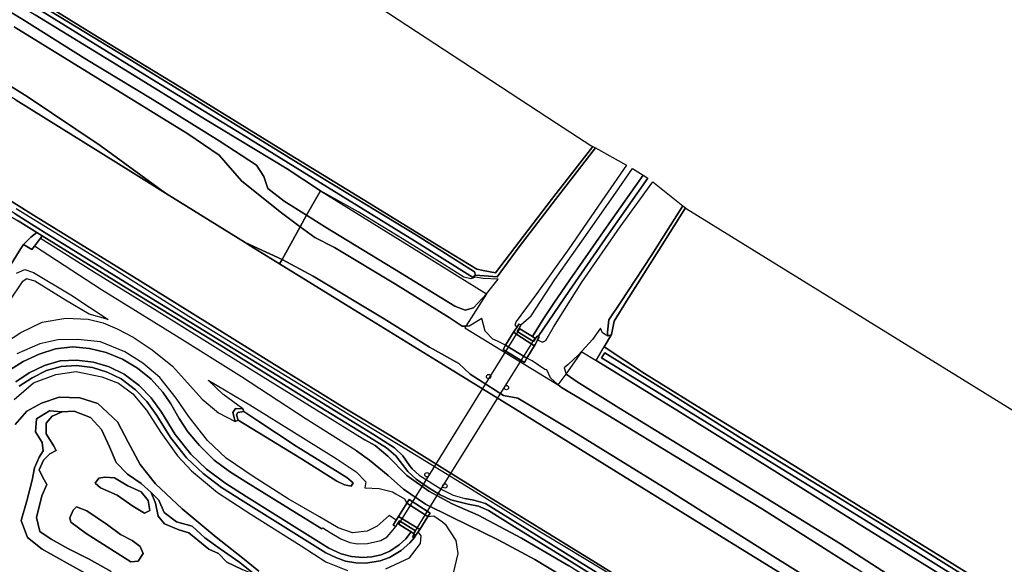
# Model space of a CAD drawing. Extents: x -26035517 to 31750492, y -9237385 to 8160032.
# Tile 95 of 256: x -12947070 to -12663454, y -1883110 to -1726143. Entities that reach past the tile are written whole.
import ezdxf

# ---------------------------------------------------------------- set-up
doc = ezdxf.new("R2010")
doc.units = 0
doc.layers.get('0').update_dxf_attribs({"linetype": 'CONTINUOUS'})
doc.layers.add('T-25', color=7, linetype='CONTINUOUS')

# ---------------------------------------------------------------- blocks, each defined once
blk = doc.blocks.new('PIJLER')
blk.add_circle((0, 0), 0.625)

msp = doc.modelspace()

# ---------------------------------------------------------------- linework, layer by layer
at = {"layer": 'T-25', "color": 9}
for points in [[(-13063938, -1578052, 6577), (-12792400, -1755920, 6617), (-12782541, -1762361, 6797), (-12781954, -1762686, 7017), (-12793926, -1777923, 6870), (-12804455, -1791775, 6927), (-12810028, -1799066, 6993), (-12813543, -1798472, 6907), (-12815345, -1798078, 6907), (-12826428, -1791332, 6510), (-12848113, -1777993, 6527), (-12873825, -1762241, 6520), (-12900503, -1745828, 6547), (-12926351, -1730013, 6557), (-12950460, -1715064, 6607)], [(-12827000, -1824335, 8110), (-12853184, -1808227, 8110), (-12872203, -1796524, 8089), (-12880957, -1791138, 8080), (-12882166, -1790385, 8080), (-12905105, -1776107, 8080), (-12915026, -1769931, 8080), (-12948065, -1749327, 8080), (-12982853, -1727663, 8080), (-13020206, -1704477, 8080), (-13058506, -1680710, 8080), (-13096311, -1657380, 8080), (-13123195, -1640681, 8050)], [(-13138087, -1661695, 7967), (-13117020, -1674811, 8217), (-13086696, -1693423, 8173), (-13054454, -1713413, 8163), (-13027918, -1729899, 8130), (-13000148, -1747102, 8127), (-12971219, -1764908, 8127), (-12942297, -1782917, 8127), (-12912283, -1801551, 8127), (-12881562, -1820625, 8127), (-12853439, -1838134, 8127), (-12840202, -1846083, 8127)], [(-13137873, -1666228, 8510), (-13112488, -1681761, 8590), (-13081230, -1701150, 8643), (-13051881, -1719519, 8630), (-13020418, -1738837, 8630), (-12993239, -1755764, 8630), (-12963104, -1774436, 8630), (-12949110, -1783202, 8630), (-12947536, -1784142, 8630), (-12942117, -1787464, 8630), (-12940595, -1788436, 8630), (-12915957, -1803669, 8627), (-12888318, -1820536, 8630), (-12863930, -1835661, 8630), (-12846190, -1846572, 8630)], [(-12845407, -1845534, 8630), (-12862677, -1834922, 8643), (-12889027, -1818789, 8647), (-12915428, -1802516, 8647), (-12939997, -1787364, 8647), (-12948371, -1782139, 8647), (-12979690, -1762623, 8647), (-13004901, -1747111, 8647), (-13032691, -1729877, 8647), (-13057824, -1714315, 8647), (-13080558, -1700171, 8697), (-13107854, -1683247, 8697), (-13137204, -1665040, 8510)], [(-12973369, -1702072, 5773), (-12945526, -1719199, 5773), (-12916067, -1737128, 5773), (-12890350, -1752979, 5773), (-12859347, -1772121, 5773), (-12832804, -1788246, 5773), (-12816106, -1798856, 5773), (-12815803, -1799798, 5773), (-12815803, -1799798, 5773), (-12816656, -1800381, 5773), (-12833381, -1789863, 5773), (-12858414, -1774388, 5773), (-12883128, -1759169, 5773), (-12906488, -1744871, 5773), (-12929882, -1730384, 5773), (-12952526, -1716324, 5773)], [(-12950460, -1715064, 6607), (-12926351, -1730013, 6557), (-12900503, -1745828, 6547), (-12873825, -1762241, 6520), (-12848113, -1777993, 6527), (-12826428, -1791332, 6510), (-12815345, -1798078, 6907), (-12813543, -1798472, 6907), (-12810028, -1799066, 6993), (-12804455, -1791775, 6927), (-12793926, -1777923, 6870), (-12781954, -1762686, 7017), (-12781178, -1763115, 6533), (-12792719, -1777943, 6523), (-12803181, -1791580, 6497), (-12809525, -1800216, 6423), (-12815803, -1799798, 5773), (-12816106, -1798856, 5773), (-12832804, -1788246, 5773), (-12859347, -1772121, 5773), (-12890350, -1752979, 5773), (-12916067, -1737128, 5773), (-12945526, -1719199, 5773), (-12973369, -1702072, 5773)], [(-12969538, -1707892, 7147), (-12942623, -1724756, 7197), (-12917825, -1739943, 7227), (-12893539, -1754952, 7247), (-12869993, -1769133, 7233), (-12860380, -1775448, 7223), (-12864454, -1782497, 7098), (-12870924, -1778433, 7017), (-12875578, -1774762, 6970), (-12876737, -1771352, 6973), (-12878865, -1768052, 6973), (-12889644, -1761103, 7033), (-12908953, -1749068, 7070), (-12928298, -1737345, 7110), (-12946203, -1726098, 7117), (-12966019, -1713956, 7150)], [(-12966019, -1713956, 7150), (-12946203, -1726098, 7117), (-12928298, -1737345, 7110), (-12908953, -1749068, 7070), (-12889644, -1761103, 7033), (-12878865, -1768052, 6973), (-12876737, -1771352, 6973), (-12875578, -1774762, 6970), (-12870924, -1778433, 7017), (-12864454, -1782497, 7098), (-12864454, -1782497, 7098), (-12866266, -1785798, 8497), (-12872017, -1781529, 8517), (-12883193, -1772599, 8570), (-12889568, -1765150, 8717), (-12898644, -1759038, 8717), (-12923851, -1743510, 8700), (-12948680, -1728190, 8687)], [(-12952526, -1716324, 5773), (-12929882, -1730384, 5773), (-12906488, -1744871, 5773), (-12883128, -1759169, 5773), (-12858414, -1774388, 5773), (-12833381, -1789863, 5773), (-12816656, -1800381, 5773), (-12815803, -1799798, 5773), (-12809525, -1800216, 6423), (-12803181, -1791580, 6497), (-12792719, -1777943, 6523), (-12781178, -1763115, 6533), (-12772256, -1768051, 11820), (-12778490, -1777068, 12283), (-12788906, -1792202, 12830), (-12798082, -1805042, 13270), (-12804103, -1813153, 13383), (-12804472, -1814131, 13413), (-12803907, -1814832, 13430), (-12804654, -1815931, 12973), (-12804456, -1816529, 12967), (-12799015, -1820064, 12960), (-12798591, -1819712, 12967), (-12797957, -1818510, 13023), (-12797890, -1818398, 13433), (-12796509, -1819118, 13473), (-12795500, -1818601, 13473), (-12793297, -1814758, 13380), (-12785119, -1801760, 13040), (-12774081, -1785836, 12527), (-12764709, -1772830, 12087), (-12756054, -1779761, 6657), (-12765216, -1794160, 6657), (-12773996, -1807641, 6657), (-12777326, -1812616, 6657), (-12777716, -1816240, 6657), (-12777616, -1817330, 7080), (-12779189, -1816373, 7080), (-12779805, -1815086, 7080), (-12782097, -1818286, 7080), (-12786151, -1822702, 7080), (-12789109, -1825503, 7080), (-12790255, -1826513, 7080), (-12789659, -1828305, 7080), (-12786445, -1830490, 7080), (-12774520, -1837980, 7080), (-12745469, -1855788, 7080), (-12710654, -1877218, 7080), (-12674611, -1900410, 7080)], [(-12946203, -1726098, 7117), (-12928298, -1737345, 7110), (-12908953, -1749068, 7070), (-12889644, -1761103, 7033), (-12878865, -1768052, 6973), (-12876737, -1771352, 6973), (-12875578, -1774762, 6970), (-12870924, -1778433, 7017), (-12864454, -1782497, 7098), (-12858937, -1785962, 7167), (-12837352, -1799086, 7167), (-12821744, -1808722, 7167), (-12818726, -1809849, 7203), (-12816375, -1809225, 7143), (-12812581, -1805138, 7223), (-12809219, -1800921, 6930), (-12813576, -1800704, 6860), (-12815781, -1800329, 6857), (-12817162, -1800848, 6990), (-12819138, -1800335, 7027), (-12824624, -1796894, 7030), (-12836367, -1789578, 7053), (-12849581, -1781528, 7107), (-12860380, -1775448, 7223), (-12869993, -1769133, 7233), (-12893539, -1754952, 7247), (-12917825, -1739943, 7227), (-12942623, -1724756, 7197)], [(-12948680, -1728190, 8687), (-12923851, -1743510, 8700), (-12898644, -1759038, 8717), (-12889568, -1765150, 8717), (-12883193, -1772599, 8570), (-12872017, -1781529, 8517), (-12866266, -1785798, 8497), (-12871500, -1795223, 8410), (-12882166, -1790385, 8080), (-12905105, -1776107, 8080), (-12923890, -1762375, 8287), (-12944900, -1748239, 8477), (-12971990, -1731406, 8483)], [(-12706274, -1884235, 8753), (-12733102, -1867175, 8820), (-12756235, -1853157, 8873), (-12777677, -1840171, 8917), (-12791051, -1832136, 8760), (-12791952, -1831334, 8827), (-12794200, -1829334, 8830), (-12795204, -1827039, 8767), (-12795819, -1827009, 8787), (-12799471, -1824440, 8849), (-12801002, -1823663, 8766), (-12807105, -1819995, 8761), (-12809394, -1818751, 8721), (-12810738, -1818185, 8657), (-12812977, -1815894, 8570), (-12813905, -1812245, 8523), (-12817579, -1814491, 8720), (-12818554, -1814488, 8730), (-12819572, -1814467, 8743), (-12819572, -1814467, 8743), (-12823358, -1811958, 8777), (-12838856, -1802323, 8597), (-12856346, -1791828, 8513), (-12862020, -1788951, 8483), (-12866266, -1785798, 8497), (-12872017, -1781529, 8517), (-12883193, -1772599, 8570), (-12889568, -1765150, 8717), (-12898644, -1759038, 8717), (-12923851, -1743510, 8700), (-12948680, -1728190, 8687)], [(-12948065, -1749327, 8080), (-12915026, -1769931, 8080), (-12905105, -1776107, 8080), (-12882166, -1790385, 8080), (-12880957, -1791138, 8080), (-12872203, -1796524, 8089), (-12853184, -1808227, 8110), (-12827000, -1824335, 8110), (-12804290, -1838364, 7987), (-12773155, -1857729, 7987), (-12740247, -1878054, 7987), (-12703909, -1900482, 7987), (-12671210, -1920777, 7987), (-12652309, -1932451, 7987), (-12637655, -1941502, 7987), (-12600183, -1964755, 7987), (-12564969, -1986583, 7987), (-12531733, -2007216, 7987), (-12506433, -2022888, 7987)], [(-12499517, -2057148, 7923), (-12522528, -2042975, 7980), (-12555019, -2023023, 7980), (-12588931, -2001805, 7980), (-12618979, -1983335, 7980), (-12652935, -1962241, 7980), (-12681369, -1944541, 7980), (-12717239, -1922308, 7980), (-12751011, -1901365, 7980), (-12783246, -1881378, 7980), (-12814911, -1861813, 7980), (-12840202, -1846083, 8127), (-12853439, -1838134, 8127), (-12881562, -1820625, 8127), (-12912283, -1801551, 8127), (-12942297, -1782917, 8127), (-12971219, -1764908, 8127)], [(-12971219, -1764908, 8127), (-12942297, -1782917, 8127), (-12912283, -1801551, 8127), (-12881562, -1820625, 8127), (-12853439, -1838134, 8127), (-12840202, -1846083, 8127), (-12814911, -1861813, 7980), (-12783246, -1881378, 7980), (-12751011, -1901365, 7980), (-12717239, -1922308, 7980), (-12681369, -1944541, 7980), (-12652935, -1962241, 7980), (-12618979, -1983335, 7980), (-12588931, -2001805, 7980), (-12555019, -2023023, 7980), (-12522528, -2042975, 7980), (-12499517, -2057148, 7923)], [(-12802671, -1814122, 13597), (-12799759, -1811457, 13497), (-12792908, -1801009, 13190), (-12783368, -1787383, 12683), (-12775447, -1776177, 12330), (-12770536, -1769044, 12007)], [(-12767458, -1770997, 12117), (-12777339, -1785017, 12607), (-12788629, -1801115, 13213), (-12793259, -1807856, 13347), (-12796087, -1812154, 13507), (-12799395, -1817474, 13527)], [(-12797753, -1817455, 13578), (-12788696, -1804167, 13260), (-12777489, -1787992, 12687), (-12766095, -1771862, 12117)], [(-12510862, -2051026, 8847), (-12525050, -2042640, 8673), (-12554458, -2024646, 8670), (-12587707, -2003994, 8673), (-12621413, -1983008, 8667), (-12652445, -1963644, 8680), (-12686746, -1942348, 8687), (-12713633, -1925698, 8680), (-12745948, -1905827, 8647), (-12773852, -1887886, 8627), (-12800705, -1871635, 8637), (-12819756, -1859832, 8653), (-12837619, -1848910, 8717), (-12846454, -1843459, 8680), (-12873006, -1827249, 8647), (-12898350, -1811646, 8643), (-12924972, -1794888, 8643), (-12948113, -1780650, 8653)], [(-12516310, -1982878, 7227), (-12545348, -1964905, 7243), (-12573173, -1947752, 7300), (-12600247, -1931177, 7257), (-12629706, -1913311, 7300), (-12655250, -1897305, 7307), (-12680453, -1881597, 7363), (-12705341, -1866253, 7327), (-12729190, -1851462, 7320), (-12751923, -1837570, 7323), (-12767095, -1828102, 7140), (-12778728, -1820435, 6863), (-12776584, -1816853, 7080), (-12775845, -1813032, 7080), (-12772277, -1807261, 7080), (-12762997, -1792599, 7100), (-12755331, -1780340, 7047), (-12755097, -1780527, 7013), (-12471833, -1955642, 7020)], [(-12948371, -1782139, 8647), (-12939997, -1787364, 8647), (-12915428, -1802516, 8647), (-12889027, -1818789, 8647), (-12862677, -1834922, 8643), (-12845407, -1845534, 8630), (-12839144, -1849497, 8620), (-12836696, -1851827, 8620), (-12834816, -1854617, 8600), (-12834020, -1855617, 8596), (-12831963, -1857376, 8612), (-12828077, -1859937, 8619), (-12825313, -1861664, 8618), (-12822168, -1863179, 8620), (-12818839, -1864175, 8599), (-12816217, -1864586, 8620), (-12812878, -1865547, 8620), (-12810580, -1866976, 8620), (-12787805, -1881106, 8657), (-12763645, -1896111, 8653)], [(-12947536, -1784142, 8630), (-12942117, -1787464, 8630), (-12943891, -1788780, 8630), (-12945959, -1790968, 8630), (-12946753, -1792100, 8673), (-12952051, -1800647, 8687)], [(-12767487, -1895241, 8637), (-12788826, -1882003, 8607), (-12804541, -1872305, 8573), (-12812019, -1867645, 8540), (-12814931, -1866381, 8540), (-12817887, -1865760, 8570), (-12822861, -1864506, 8569), (-12825917, -1863047, 8566), (-12829108, -1861126, 8559), (-12832819, -1858602, 8564), (-12835247, -1856397, 8583), (-12836782, -1854294, 8593), (-12838755, -1851885, 8593), (-12841455, -1849562, 8593), (-12846190, -1846572, 8630), (-12863930, -1835661, 8630), (-12888318, -1820536, 8630), (-12915957, -1803669, 8627), (-12940595, -1788436, 8630), (-12942117, -1787464, 8630), (-12947536, -1784142, 8630)], [(-12698182, -1900599, 8947), (-12730251, -1880706, 8967), (-12760349, -1861648, 9010), (-12788716, -1844112, 9010), (-12803595, -1835177, 8867), (-12807688, -1834425, 8727), (-12817358, -1828285, 8700), (-12820593, -1825243, 8720), (-12829065, -1820536, 8723), (-12842091, -1812340, 8723), (-12862560, -1800043, 8557), (-12871500, -1795223, 8410), (-12866266, -1785798, 8497), (-12866266, -1785798, 8497), (-12862020, -1788951, 8483), (-12856346, -1791828, 8513), (-12838856, -1802323, 8597), (-12823358, -1811958, 8777), (-12819572, -1814467, 8743), (-12818554, -1814488, 8730), (-12818859, -1814966, 8560), (-12801594, -1825487, 8913), (-12791952, -1831334, 8827), (-12791051, -1832136, 8760), (-12777677, -1840171, 8917), (-12756235, -1853157, 8873), (-12733102, -1867175, 8820), (-12706274, -1884235, 8753)], [(-12942117, -1787464, 8630), (-12943891, -1788780, 8630), (-12945959, -1790968, 8630), (-12943568, -1792414, 8630), (-12942852, -1791456, 8630), (-12941121, -1789140, 8630), (-12940595, -1788436, 8630)], [(-12783144, -1891123, 8433), (-12798731, -1881719, 8307), (-12809239, -1876016, 8240), (-12822546, -1869490, 8160), (-12830154, -1865775, 8160), (-12836508, -1861471, 8210), (-12840901, -1857491, 8270), (-12846336, -1853063, 8270), (-12850099, -1850414, 8320), (-12864817, -1841107, 8303), (-12883147, -1829040, 8303), (-12901862, -1817397, 8337), (-12923490, -1803957, 8350), (-12942852, -1791456, 8630), (-12941121, -1789140, 8630), (-12926323, -1798401, 8633), (-12904185, -1812061, 8633), (-12880164, -1827030, 8633), (-12856257, -1841856, 8633), (-12847632, -1847225, 8483), (-12844665, -1848908, 8447), (-12841028, -1851963, 8407), (-12835561, -1857465, 8353), (-12829174, -1862064, 8360), (-12822467, -1865637, 8377), (-12814992, -1868908, 8437), (-12802540, -1875587, 8600), (-12788848, -1883580, 8603)], [(-12941121, -1789140, 8630), (-12926323, -1798401, 8633), (-12904185, -1812061, 8633), (-12880164, -1827030, 8633), (-12856257, -1841856, 8633), (-12847632, -1847225, 8483)], [(-12952051, -1800647, 8687), (-12946753, -1792100, 8673), (-12945959, -1790968, 8630)], [(-12850099, -1850414, 8320), (-12864817, -1841107, 8303), (-12883147, -1829040, 8303), (-12901862, -1817397, 8337), (-12923490, -1803957, 8350), (-12942852, -1791456, 8630)], [(-12703909, -1900482, 7987), (-12740247, -1878054, 7987), (-12773155, -1857729, 7987), (-12804290, -1838364, 7987), (-12827000, -1824335, 8110), (-12853184, -1808227, 8110), (-12872203, -1796524, 8089), (-12880957, -1791138, 8080), (-12882166, -1790385, 8080), (-12871500, -1795223, 8410), (-12862560, -1800043, 8557), (-12842091, -1812340, 8723), (-12829065, -1820536, 8723), (-12820593, -1825243, 8720), (-12817358, -1828285, 8700), (-12807688, -1834425, 8727), (-12803595, -1835177, 8867), (-12788716, -1844112, 9010), (-12760349, -1861648, 9010), (-12730251, -1880706, 8967), (-12698182, -1900599, 8947)], [(-12948019, -1799188, 8440), (-12945625, -1798173, 8323), (-12943123, -1798968, 8133), (-12932333, -1805454, 7970), (-12921565, -1812523, 7930), (-12927063, -1811003, 7207), (-12933869, -1807010, 7107), (-12942691, -1801547, 7260), (-12944969, -1800838, 7307), (-12946382, -1801723, 7307), (-12950069, -1807248, 7263)], [(-12953167, -1820393, 7357), (-12946732, -1816253, 7253), (-12940561, -1813338, 7173), (-12933815, -1812142, 7057), (-12927385, -1812451, 7157), (-12923000, -1813553, 7627), (-12918980, -1815213, 7923), (-12914379, -1817609, 8063), (-12908947, -1821284, 8087), (-12903041, -1825983, 7983), (-12898697, -1830760, 7813), (-12894507, -1835476, 7543), (-12889797, -1839413, 7053), (-12885048, -1841906, 6433), (-12885696, -1839315, 6537), (-12884892, -1838239, 6570), (-12882756, -1838271, 6510), (-12888584, -1834081, 7120), (-12892777, -1829994, 7707), (-12880806, -1837167, 7810), (-12869650, -1844074, 7783), (-12855872, -1852628, 7930), (-12850147, -1856448, 8003), (-12847409, -1859306, 7987), (-12847655, -1861105, 8110), (-12843499, -1861287, 8240), (-12839683, -1862207, 8093), (-12838734, -1862755, 8090), (-12836242, -1864194, 8264), (-12835559, -1865464, 8587), (-12829480, -1869328, 8733), (-12827791, -1869145, 8406), (-12825260, -1870864, 8090), (-12824468, -1871562, 8100), (-12821420, -1876249, 7493), (-12820864, -1879960, 7200), (-12822172, -1885626, 6817)], [(-12802997, -1815248, 13660), (-12803230, -1815104, 13629), (-12802671, -1814122, 13597), (-12803254, -1813873, 13540), (-12803907, -1814832, 13430), (-12804654, -1815931, 12973), (-12804456, -1816529, 12967), (-12799015, -1820064, 12960), (-12798591, -1819712, 12967), (-12797957, -1818510, 13023), (-12797890, -1818398, 13433), (-12797433, -1817631, 13580), (-12797753, -1817455, 13578), (-12798017, -1817309, 13577), (-12798535, -1818006, 13609), (-12798718, -1817893, 13623)], [(-12798535, -1818006, 13609), (-12799102, -1818851, 12842), (-12803760, -1815980, 12848), (-12803230, -1815104, 13629)], [(-12804654, -1815931, 12973), (-12804803, -1816168, 12827), (-12807105, -1819995, 8761), (-12807768, -1821209, 8637), (-12801691, -1824919, 8620), (-12801002, -1823663, 8766), (-12798591, -1819712, 12967)], [(-12776584, -1816853, 7080), (-12778728, -1820435, 6863)], [(-12860044, -1872859, 12930), (-12869346, -1867129, 12573), (-12881891, -1859355, 12077), (-12886622, -1856346, 11877), (-12891022, -1853089, 11683), (-12895306, -1848892, 11530), (-12898670, -1844934, 11370), (-12901096, -1841087, 11203), (-12903502, -1836870, 11103), (-12905868, -1833522, 10947), (-12909223, -1829796, 10830), (-12913107, -1826557, 10623), (-12917495, -1823956, 10463), (-12922132, -1822066, 10273), (-12927007, -1820926, 10167), (-12931765, -1820449, 10040), (-12936791, -1821035, 9973), (-12941429, -1822520, 9947), (-12946031, -1824668, 9903), (-12950767, -1827660, 9897)], [(-12950767, -1827660, 9897), (-12946031, -1824668, 9903), (-12941429, -1822520, 9947), (-12936791, -1821035, 9973), (-12931765, -1820449, 10040), (-12927007, -1820926, 10167), (-12922132, -1822066, 10273), (-12917495, -1823956, 10463), (-12913107, -1826557, 10623), (-12909223, -1829796, 10830), (-12905868, -1833522, 10947), (-12903502, -1836870, 11103), (-12901096, -1841087, 11203), (-12898670, -1844934, 11370), (-12895306, -1848892, 11530), (-12891022, -1853089, 11683), (-12886622, -1856346, 11877), (-12881891, -1859355, 12077), (-12869346, -1867129, 12573), (-12860044, -1872859, 12930), (-12859775, -1872618, 12963), (-12857642, -1873958, 12960), (-12854579, -1875754, 13013), (-12851987, -1876818, 13187), (-12849792, -1877216, 13220), (-12846891, -1877137, 13293), (-12843070, -1876229, 13353), (-12841210, -1875202, 13397), (-12839460, -1873135, 13423), (-12838754, -1872164, 13563), (-12838235, -1871309, 13563), (-12838199, -1871331, 13580), (-12837889, -1871527, 13580), (-12835763, -1872870, 13573), (-12834315, -1873784, 13580), (-12835797, -1875746, 13583), (-12837809, -1877496, 13540), (-12840489, -1879277, 13513), (-12842951, -1880348, 13453), (-12845613, -1880972, 13433), (-12848352, -1881170, 13423), (-12851446, -1880860, 13313), (-12854508, -1880045, 13263), (-12858021, -1878416, 13117), (-12881860, -1863559, 12293), (-12887991, -1859649, 12013), (-12893227, -1855714, 11753), (-12897811, -1851376, 11590), (-12902305, -1845680, 11323), (-12906200, -1839301, 11103), (-12909195, -1835120, 10937), (-12912635, -1831602, 10737), (-12916993, -1828292, 10537), (-12921249, -1826213, 10383), (-12925807, -1824836, 10193), (-12930695, -1824234, 10053), (-12935381, -1824497, 9973), (-12939908, -1825815, 9923), (-12944307, -1827956, 9883), (-12948188, -1830561, 9793)], [(-12841577, -1884406, 13400), (-12834819, -1881203, 13477), (-12831655, -1877095, 13390), (-12831420, -1874946, 13390), (-12832306, -1873724, 12903), (-12831817, -1873033, 12903), (-12837976, -1869318, 12903), (-12838625, -1870352, 12925), (-12840667, -1869080, 13050), (-12844073, -1872159, 13233), (-12846943, -1873592, 13200), (-12851176, -1873994, 13087), (-12855364, -1872584, 12980), (-12860745, -1869442, 12807), (-12869776, -1864244, 12367), (-12879820, -1857817, 12003), (-12887604, -1852473, 11600), (-12892988, -1847454, 11380), (-12898424, -1840412, 11183), (-12902032, -1835188, 11027), (-12906686, -1829309, 10777), (-12911588, -1825092, 10610), (-12916741, -1821849, 10377), (-12923772, -1818953, 10203), (-12930364, -1818278, 10067), (-12936075, -1818411, 10037), (-12941233, -1819563, 9933), (-12947941, -1822456, 9840)], [(-12509394, -1992577, 7243), (-12535353, -1976697, 7227), (-12563530, -1959130, 7240), (-12590109, -1942525, 7320), (-12615724, -1926881, 7387), (-12639412, -1912054, 7542), (-12639592, -1911942, 7543), (-12671762, -1892260, 7397), (-12703697, -1872470, 7337), (-12730368, -1855755, 7380), (-12757022, -1839199, 7173), (-12781029, -1824350, 7073), (-12778728, -1820435, 6863), (-12767095, -1828102, 7140), (-12751923, -1837570, 7323), (-12729190, -1851462, 7320), (-12705341, -1866253, 7327), (-12680453, -1881597, 7363), (-12655250, -1897305, 7307), (-12629706, -1913311, 7300), (-12600247, -1931177, 7257), (-12573173, -1947752, 7300), (-12545348, -1964905, 7243), (-12516310, -1982878, 7227)], [(-12503450, -1994432, 6000), (-12525554, -1980651, 6000), (-12554861, -1962660, 6000), (-12588134, -1941815, 6000), (-12616989, -1923984, 6000), (-12645876, -1906219, 6000), (-12673737, -1888934, 6000), (-12704762, -1869632, 6000), (-12736506, -1850126, 6000), (-12761641, -1834528, 6000), (-12779466, -1823556, 6000), (-12778530, -1822136, 6000), (-12760481, -1833418, 6000), (-12738345, -1847317, 6000), (-12713687, -1862336, 6000), (-12693730, -1874616, 6000), (-12672110, -1888196, 6000), (-12650588, -1901400, 6000), (-12627855, -1915468, 6000), (-12597636, -1934008, 6000), (-12568114, -1952412, 6000), (-12539846, -1969987, 6000), (-12511832, -1987408, 6000)], [(-12511832, -1987408, 6000), (-12539846, -1969987, 6000), (-12568114, -1952412, 6000), (-12597636, -1934008, 6000), (-12627855, -1915468, 6000), (-12650588, -1901400, 6000), (-12672110, -1888196, 6000), (-12693730, -1874616, 6000), (-12713687, -1862336, 6000), (-12738345, -1847317, 6000), (-12760481, -1833418, 6000), (-12778530, -1822136, 6000), (-12779466, -1823556, 6000), (-12761641, -1834528, 6000), (-12736506, -1850126, 6000), (-12704762, -1869632, 6000), (-12673737, -1888934, 6000), (-12645876, -1906219, 6000), (-12616989, -1923984, 6000), (-12588134, -1941815, 6000), (-12554861, -1962660, 6000), (-12525554, -1980651, 6000), (-12503450, -1994432, 6000)], [(-12948188, -1830561, 9793), (-12944307, -1827956, 9883), (-12939908, -1825815, 9923), (-12935381, -1824497, 9973), (-12930695, -1824234, 10053), (-12925807, -1824836, 10193), (-12921249, -1826213, 10383), (-12916993, -1828292, 10537), (-12912635, -1831602, 10737), (-12909195, -1835120, 10937), (-12906200, -1839301, 11103), (-12902305, -1845680, 11323), (-12897811, -1851376, 11590), (-12893227, -1855714, 11753), (-12887991, -1859649, 12013), (-12881860, -1863559, 12293), (-12858021, -1878416, 13117)], [(-12948188, -1830561, 9793), (-12944307, -1827956, 9883), (-12939908, -1825815, 9923), (-12935381, -1824497, 9973), (-12930695, -1824234, 10053), (-12925807, -1824836, 10193), (-12921249, -1826213, 10383), (-12916993, -1828292, 10537), (-12912635, -1831602, 10737), (-12909195, -1835120, 10937), (-12906200, -1839301, 11103), (-12902305, -1845680, 11323), (-12897811, -1851376, 11590), (-12893227, -1855714, 11753), (-12887991, -1859649, 12013), (-12881860, -1863559, 12293), (-12858021, -1878416, 13117), (-12854508, -1880045, 13263), (-12851446, -1880860, 13313), (-12848352, -1881170, 13423), (-12845613, -1880972, 13433), (-12842951, -1880348, 13453), (-12840489, -1879277, 13513), (-12837809, -1877496, 13540), (-12835797, -1875746, 13583), (-12834315, -1873784, 13580), (-12833679, -1874186, 13580), (-12833535, -1874277, 13583), (-12833392, -1874368, 13583), (-12833899, -1875145, 13580), (-12833438, -1875448, 13560), (-12834670, -1876896, 13540), (-12837144, -1879097, 13517), (-12840554, -1881120, 13490), (-12843241, -1882094, 13463), (-12847319, -1882784, 13387), (-12850270, -1882701, 13317), (-12853175, -1882211, 13283), (-12856024, -1881175, 13243), (-12858858, -1879759, 13117), (-12882704, -1864897, 12293), (-12888893, -1860950, 12013), (-12894249, -1856925, 11753), (-12898982, -1852446, 11590), (-12903606, -1846585, 11323), (-12907520, -1840175, 11103), (-12910411, -1836140, 10937), (-12913685, -1832791, 10737), (-12917827, -1829645, 10537), (-12921829, -1827690, 10383), (-12926135, -1826390, 10193), (-12930748, -1825821, 10053), (-12935112, -1826066, 9973), (-12939337, -1827296, 9923), (-12943516, -1829331, 9883), (-12947209, -1831809, 9793)], [(-12947209, -1831809, 9793), (-12943516, -1829331, 9883), (-12939337, -1827296, 9923), (-12935112, -1826066, 9973), (-12930748, -1825821, 10053), (-12926135, -1826390, 10193), (-12921829, -1827690, 10383), (-12917827, -1829645, 10537), (-12913685, -1832791, 10737), (-12910411, -1836140, 10937), (-12907520, -1840175, 11103), (-12903606, -1846585, 11323), (-12898982, -1852446, 11590), (-12894249, -1856925, 11753), (-12888893, -1860950, 12013), (-12882704, -1864897, 12293), (-12858858, -1879759, 13117)], [(-12506433, -2022888, 7987), (-12531733, -2007216, 7987), (-12564969, -1986583, 7987), (-12600183, -1964755, 7987), (-12637655, -1941502, 7987), (-12652309, -1932451, 7987), (-12671210, -1920777, 7987), (-12703909, -1900482, 7987), (-12740247, -1878054, 7987), (-12773155, -1857729, 7987), (-12804290, -1838364, 7987), (-12827000, -1824335, 8110)], [(-12948640, -1835577, 9707), (-12943114, -1830797, 9843), (-12936612, -1828390, 9960), (-12930782, -1827553, 10103), (-12923385, -1829038, 10293), (-12918595, -1830909, 10503), (-12914499, -1833972, 10793), (-12910547, -1838655, 10957), (-12906441, -1845109, 11210), (-12901585, -1851888, 11553), (-12897588, -1856159, 11763), (-12890109, -1862389, 12043), (-12880519, -1868664, 12373), (-12865985, -1877754, 12900), (-12858865, -1882414, 13107), (-12852598, -1884903, 13207)], [(-12948362, -1842846, 7107), (-12944970, -1838976, 7047), (-12940782, -1836638, 6777), (-12935738, -1834921, 6630), (-12929718, -1835126, 6660), (-12924531, -1836794, 6683), (-12918895, -1842072, 6753), (-12915814, -1847866, 6817), (-12912383, -1854305, 6703), (-12907946, -1859911, 6570), (-12900296, -1867099, 6850), (-12890472, -1875306, 6750), (-12882760, -1881378, 6660), (-12878181, -1885087, 6293)], [(-12878181, -1885087, 6293), (-12882760, -1881378, 6660), (-12890472, -1875306, 6750), (-12900296, -1867099, 6850), (-12907946, -1859911, 6570), (-12912383, -1854305, 6703), (-12915814, -1847866, 6817), (-12918895, -1842072, 6753), (-12924531, -1836794, 6683), (-12929718, -1835126, 6660), (-12935738, -1834921, 6630), (-12940782, -1836638, 6777), (-12944970, -1838976, 7047), (-12948362, -1842846, 7107)], [(-12879233, -1886105, 6060), (-12883656, -1882601, 6683), (-12889340, -1878682, 6663), (-12893783, -1875481, 6713), (-12897410, -1872128, 6610), (-12901903, -1870839, 6713), (-12905499, -1868150, 6673), (-12907028, -1864601, 6510), (-12909208, -1862431, 6073), (-12912054, -1859787, 6073), (-12916064, -1857111, 6073), (-12919307, -1853732, 6073), (-12921157, -1849216, 6073), (-12923517, -1844247, 6073), (-12926667, -1840833, 6073), (-12931398, -1838992, 6073), (-12934852, -1839115, 6213), (-12938485, -1838833, 6383), (-12942245, -1841166, 6667), (-12942548, -1844949, 6727), (-12940601, -1848015, 6663), (-12940319, -1850447, 6620), (-12941490, -1852231, 6620), (-12942849, -1855302, 6830), (-12943429, -1858876, 6847), (-12945042, -1864813, 6913), (-12946604, -1870452, 6993), (-12944859, -1875427, 7027), (-12940641, -1878768, 7013), (-12933418, -1882777, 6917), (-12922114, -1889008, 6867)], [(-12922114, -1889008, 6867), (-12933418, -1882777, 6917), (-12940641, -1878768, 7013), (-12944859, -1875427, 7027), (-12946604, -1870452, 6993), (-12945042, -1864813, 6913), (-12943429, -1858876, 6847), (-12942849, -1855302, 6830), (-12941490, -1852231, 6620), (-12940319, -1850447, 6620), (-12940601, -1848015, 6663), (-12942548, -1844949, 6727), (-12942245, -1841166, 6667), (-12938485, -1838833, 6383), (-12934852, -1839115, 6213), (-12934852, -1839115, 6213), (-12937704, -1840433, 6227), (-12939422, -1842441, 6117), (-12939417, -1845544, 6117), (-12937310, -1848909, 6117), (-12936569, -1850278, 6117), (-12938375, -1851238, 6117), (-12940190, -1853087, 6117), (-12941437, -1855868, 6117), (-12940389, -1858055, 6117), (-12939296, -1860132, 6117), (-12940648, -1863365, 6117), (-12942220, -1869605, 6117), (-12941277, -1873667, 6117), (-12938013, -1875863, 6117), (-12933025, -1878615, 6127), (-12927023, -1881610, 6083), (-12920685, -1885144, 5980)], [(-12920685, -1885144, 5980), (-12927023, -1881610, 6083), (-12933025, -1878615, 6127), (-12938013, -1875863, 6117), (-12941277, -1873667, 6117), (-12942220, -1869605, 6117), (-12940648, -1863365, 6117), (-12939296, -1860132, 6117), (-12940389, -1858055, 6117), (-12941437, -1855868, 6117), (-12940190, -1853087, 6117), (-12938375, -1851238, 6117), (-12936569, -1850278, 6117), (-12937310, -1848909, 6117), (-12939417, -1845544, 6117), (-12939422, -1842441, 6117), (-12937704, -1840433, 6227), (-12934852, -1839115, 6213), (-12931398, -1838992, 6073), (-12926667, -1840833, 6073), (-12923517, -1844247, 6073), (-12921157, -1849216, 6073), (-12919307, -1853732, 6073), (-12916064, -1857111, 6073), (-12912054, -1859787, 6073), (-12909208, -1862431, 6073), (-12907934, -1865465, 6073), (-12907137, -1869259, 6073), (-12905357, -1871396, 6073), (-12901227, -1873146, 6073), (-12898318, -1874036, 6073), (-12895777, -1876132, 6073), (-12892630, -1878733, 6073), (-12889834, -1879954, 6073), (-12887393, -1882447, 6073), (-12882996, -1884561, 6073)], [(-12909208, -1862431, 6073), (-12912054, -1859787, 6073), (-12916064, -1857111, 6073), (-12919307, -1853732, 6073), (-12921157, -1849216, 6073), (-12923517, -1844247, 6073), (-12926667, -1840833, 6073), (-12931398, -1838992, 6073), (-12934852, -1839115, 6213)], [(-12882756, -1838271, 6510), (-12884892, -1838239, 6570), (-12885696, -1839315, 6537), (-12885048, -1841906, 6433), (-12884169, -1841599, 5860), (-12884615, -1840056, 5730), (-12884201, -1839333, 5730), (-12882518, -1839057, 5800), (-12882756, -1838271, 6510)], [(-12834020, -1855617, 8596), (-12834816, -1854617, 8600), (-12836696, -1851827, 8620), (-12839144, -1849497, 8620), (-12845407, -1845534, 8630)], [(-12840202, -1846083, 8127), (-12814911, -1861813, 7980), (-12783246, -1881378, 7980), (-12751011, -1901365, 7980), (-12717239, -1922308, 7980), (-12681369, -1944541, 7980), (-12652935, -1962241, 7980), (-12618979, -1983335, 7980), (-12588931, -2001805, 7980), (-12555019, -2023023, 7980), (-12522528, -2042975, 7980)], [(-12527995, -2045853, 8687), (-12548183, -2033087, 8687), (-12572181, -2018208, 8650), (-12595850, -2003565, 8687), (-12619506, -1988941, 8687), (-12642790, -1974424, 8687), (-12666089, -1959691, 8687), (-12689762, -1944874, 8687), (-12712535, -1930929, 8687), (-12737129, -1915675, 8643), (-12763690, -1899355, 8603), (-12788848, -1883580, 8603), (-12802540, -1875587, 8600), (-12814992, -1868908, 8437), (-12822467, -1865637, 8377), (-12829174, -1862064, 8360), (-12835561, -1857465, 8353), (-12841028, -1851963, 8407), (-12844665, -1848908, 8447), (-12847632, -1847225, 8483)], [(-12846190, -1846572, 8630), (-12841455, -1849562, 8593), (-12838755, -1851885, 8593), (-12836782, -1854294, 8593), (-12835247, -1856397, 8583)], [(-12850099, -1850414, 8320), (-12846336, -1853063, 8270), (-12840901, -1857491, 8270), (-12836508, -1861471, 8210), (-12830154, -1865775, 8160), (-12822546, -1869490, 8160), (-12809239, -1876016, 8240), (-12798731, -1881719, 8307), (-12783144, -1891123, 8433), (-12766341, -1901843, 8533), (-12741993, -1917248, 8583), (-12715745, -1933166, 8617), (-12691683, -1947973, 8620), (-12670397, -1961066, 8633), (-12648176, -1975024, 8590), (-12624867, -1989674, 8590), (-12602110, -2003457, 8610), (-12580252, -2016858, 8620), (-12556700, -2031450, 8620), (-12534427, -2045568, 8653), (-12528094, -2049205, 8693)], [(-12835247, -1856397, 8583), (-12832819, -1858602, 8564), (-12829108, -1861126, 8559), (-12825917, -1863047, 8566), (-12822861, -1864506, 8569), (-12817887, -1865760, 8570)], [(-12834020, -1855617, 8596), (-12831963, -1857376, 8612), (-12828077, -1859937, 8619), (-12825313, -1861664, 8618), (-12822168, -1863179, 8620), (-12818839, -1864175, 8599)], [(-12922502, -1857957, 6073), (-12919807, -1858221, 6073), (-12915912, -1860501, 6073), (-12912123, -1862209, 6073), (-12910061, -1864673, 6073), (-12909543, -1867570, 6073), (-12911159, -1868374, 6073), (-12914489, -1866382, 6073), (-12919003, -1863217, 6073), (-12923789, -1861103, 6073), (-12925363, -1859733, 6073), (-12924282, -1858309, 6073), (-12922502, -1857957, 6073)], [(-12831817, -1873033, 12903), (-12829480, -1869328, 8733), (-12828813, -1868337, 8362), (-12834860, -1864467, 8258), (-12835559, -1865464, 8587), (-12837976, -1869318, 12903)], [(-12526440, -2043455, 8710), (-12545117, -2031863, 8723), (-12568789, -2016982, 8717), (-12594709, -2000978, 8717), (-12621465, -1984108, 8693), (-12643942, -1970353, 8690), (-12666457, -1956466, 8690), (-12689855, -1941773, 8693), (-12711953, -1928225, 8677), (-12738516, -1911706, 8677), (-12763645, -1896111, 8653), (-12787805, -1881106, 8657), (-12810580, -1866976, 8620), (-12812878, -1865547, 8620), (-12816217, -1864586, 8620), (-12818839, -1864175, 8599)], [(-12817887, -1865760, 8570), (-12814931, -1866381, 8540), (-12812019, -1867645, 8540), (-12804541, -1872305, 8573), (-12788826, -1882003, 8607), (-12767487, -1895241, 8637), (-12746095, -1908497, 8653), (-12722210, -1923361, 8673), (-12698138, -1938259, 8697), (-12678297, -1950547, 8750), (-12656379, -1964230, 8707), (-12633937, -1978130, 8713), (-12612068, -1991660, 8733), (-12591963, -2004208, 8737), (-12570675, -2017405, 8710), (-12550865, -2029763, 8687), (-12527230, -2044391, 8687)], [(-12930712, -1866538, 6073), (-12927752, -1867649, 6073), (-12921799, -1871722, 6073), (-12918013, -1874528, 6073), (-12914666, -1876229, 6073), (-12912366, -1878022, 6073), (-12911481, -1880039, 6073), (-12912971, -1882232, 6073), (-12915031, -1882389, 6073), (-12920861, -1878717, 6073), (-12927963, -1874189, 6073), (-12932313, -1870999, 6073), (-12932670, -1869738, 6073), (-12931679, -1867471, 6073), (-12930712, -1866538, 6073)], [(-12833679, -1874186, 13580), (-12833535, -1874277, 13583), (-12833392, -1874368, 13583), (-12833899, -1875145, 13580), (-12833438, -1875448, 13560), (-12832862, -1874510, 12903), (-12832306, -1873724, 12903), (-12831817, -1873033, 12903), (-12837976, -1869318, 12903), (-12838625, -1870352, 12925), (-12838855, -1870717, 12933), (-12839482, -1871813, 13493), (-12838754, -1872164, 13563), (-12838235, -1871309, 13563), (-12838199, -1871331, 13580), (-12837889, -1871527, 13580)], [(-12838199, -1871331, 13580), (-12837698, -1870600, 12831), (-12833027, -1873491, 12862), (-12833535, -1874277, 13583)], [(-12860044, -1872859, 12930), (-12859775, -1872618, 12963), (-12857642, -1873958, 12960), (-12854579, -1875754, 13013), (-12851987, -1876818, 13187), (-12849792, -1877216, 13220), (-12846891, -1877137, 13293), (-12843070, -1876229, 13353), (-12841210, -1875202, 13397), (-12839460, -1873135, 13423), (-12838754, -1872164, 13563)], [(-12834315, -1873784, 13580), (-12835797, -1875746, 13583), (-12837809, -1877496, 13540), (-12840489, -1879277, 13513), (-12842951, -1880348, 13453), (-12845613, -1880972, 13433), (-12848352, -1881170, 13423), (-12851446, -1880860, 13313), (-12854508, -1880045, 13263), (-12858021, -1878416, 13117)], [(-12858858, -1879759, 13117), (-12856024, -1881175, 13243), (-12853175, -1882211, 13283), (-12850270, -1882701, 13317), (-12847319, -1882784, 13387), (-12843241, -1882094, 13463), (-12840554, -1881120, 13490), (-12837144, -1879097, 13517), (-12834670, -1876896, 13540), (-12833438, -1875448, 13560)]]:
    msp.add_polyline3d(points, dxfattribs=at)
for points in [[(-13151936, -1622996, 8227), (-13150986, -1621593, 8499), (-13143354, -1626317, 8467), (-13125507, -1637262, 8607), (-13117496, -1642223, 8620), (-13096296, -1655395, 8580), (-13074803, -1668601, 8630), (-13063631, -1675340, 8617), (-13049450, -1683745, 8443), (-13023029, -1699399, 8450), (-12998740, -1714221, 8533), (-12971990, -1731406, 8483), (-12944900, -1748239, 8477), (-12923890, -1762375, 8287), (-12905105, -1776107, 8080), (-12915026, -1769931, 8080), (-12948065, -1749327, 8080), (-12982853, -1727663, 8080), (-13020206, -1704477, 8080), (-13058506, -1680710, 8080), (-13096311, -1657380, 8080), (-13123195, -1640681, 8050), (-13151936, -1622996, 8227)], [(-12767458, -1770997, 12117), (-12777339, -1785017, 12607), (-12788629, -1801115, 13213), (-12793259, -1807856, 13347), (-12796087, -1812154, 13507), (-12799395, -1817474, 13527), (-12800811, -1816599, 13600), (-12802997, -1815248, 13660), (-12803230, -1815104, 13629), (-12802671, -1814122, 13597), (-12799759, -1811457, 13497), (-12792908, -1801009, 13190), (-12783368, -1787383, 12683), (-12775447, -1776177, 12330), (-12770536, -1769044, 12007), (-12769023, -1770004, 12070), (-12767458, -1770997, 12117)], [(-12766095, -1771862, 12117), (-12777489, -1787992, 12687), (-12788696, -1804167, 13260), (-12797753, -1817455, 13578), (-12798017, -1817309, 13577), (-12798535, -1818006, 13609), (-12798718, -1817893, 13623), (-12799395, -1817474, 13527), (-12796087, -1812154, 13507), (-12793259, -1807856, 13347), (-12788629, -1801115, 13213), (-12777339, -1785017, 12607), (-12767458, -1770997, 12117), (-12766095, -1771862, 12117)], [(-12812581, -1805138, 7223), (-12816375, -1809225, 7143), (-12818726, -1809849, 7203), (-12821744, -1808722, 7167), (-12837352, -1799086, 7167), (-12858937, -1785962, 7167), (-12864454, -1782497, 7098), (-12860380, -1775448, 7223), (-12831399, -1793472, 7223), (-12820926, -1800003, 7223), (-12812581, -1805138, 7223)], [(-12777616, -1817330, 7080), (-12777716, -1816240, 6657), (-12777326, -1812616, 6657), (-12773996, -1807641, 6657), (-12765216, -1794160, 6657), (-12756054, -1779761, 6657), (-12755331, -1780340, 7047), (-12762997, -1792599, 7100), (-12772277, -1807261, 7080), (-12775845, -1813032, 7080), (-12776584, -1816853, 7080), (-12777616, -1817330, 7080)], [(-12812581, -1805138, 7223), (-12818554, -1814488, 8730), (-12819572, -1814467, 8743), (-12823358, -1811958, 8777), (-12838856, -1802323, 8597), (-12856346, -1791828, 8513), (-12862020, -1788951, 8483), (-12866266, -1785798, 8497), (-12864454, -1782497, 7098), (-12858937, -1785962, 7167), (-12837352, -1799086, 7167), (-12821744, -1808722, 7167), (-12818726, -1809849, 7203), (-12816375, -1809225, 7143), (-12812581, -1805138, 7223)], [(-12945959, -1790968, 8630), (-12943891, -1788780, 8630), (-12942117, -1787464, 8630), (-12940595, -1788436, 8630), (-12941121, -1789140, 8630), (-12942852, -1791456, 8630), (-12943568, -1792414, 8630), (-12945959, -1790968, 8630)], [(-12872203, -1796524, 8089), (-12880957, -1791138, 8080), (-12882166, -1790385, 8080), (-12871500, -1795223, 8410), (-12872203, -1796524, 8089)], [(-12650856, -1930520, 8825), (-12652309, -1932451, 7987), (-12671210, -1920777, 7987), (-12703909, -1900482, 7987), (-12740247, -1878054, 7987), (-12773155, -1857729, 7987), (-12804290, -1838364, 7987), (-12827000, -1824335, 8110), (-12853184, -1808227, 8110), (-12872203, -1796524, 8089), (-12871500, -1795223, 8410), (-12862560, -1800043, 8557), (-12842091, -1812340, 8723), (-12829065, -1820536, 8723), (-12820593, -1825243, 8720), (-12817358, -1828285, 8700), (-12807688, -1834425, 8727), (-12803595, -1835177, 8867), (-12788716, -1844112, 9010), (-12760349, -1861648, 9010), (-12730251, -1880706, 8967), (-12698182, -1900599, 8947), (-12667727, -1919927, 8890), (-12650856, -1930520, 8825)], [(-12798535, -1818006, 13609), (-12798017, -1817309, 13577), (-12797753, -1817455, 13578), (-12797433, -1817631, 13580), (-12797890, -1818398, 13433), (-12797957, -1818510, 13023), (-12798591, -1819712, 12967), (-12799015, -1820064, 12960), (-12804456, -1816529, 12967), (-12804654, -1815931, 12973), (-12803907, -1814832, 13430), (-12803254, -1813873, 13540), (-12802671, -1814122, 13597), (-12803230, -1815104, 13629), (-12803760, -1815980, 12848), (-12799102, -1818851, 12842), (-12798535, -1818006, 13609)], [(-12798535, -1818006, 13609), (-12799102, -1818851, 12842), (-12803760, -1815980, 12848), (-12803230, -1815104, 13629), (-12802997, -1815248, 13660), (-12800811, -1816599, 13600), (-12799395, -1817474, 13527), (-12798718, -1817893, 13623), (-12798535, -1818006, 13609)], [(-12837889, -1871527, 13580), (-12829236, -1857636, 15220), (-12811693, -1829141, 15223), (-12802997, -1815248, 13660), (-12800811, -1816599, 13600), (-12799395, -1817474, 13527), (-12798718, -1817893, 13623), (-12807315, -1831719, 15243), (-12825108, -1860257, 15233), (-12833679, -1874186, 13580), (-12834315, -1873784, 13580), (-12835763, -1872870, 13573), (-12837889, -1871527, 13580)], [(-12837889, -1871527, 13580), (-12829236, -1857636, 15220), (-12811693, -1829141, 15223), (-12802997, -1815248, 13660), (-12800811, -1816599, 13600), (-12799395, -1817474, 13527), (-12798718, -1817893, 13623), (-12807315, -1831719, 15243), (-12825108, -1860257, 15233), (-12833679, -1874186, 13580), (-12834315, -1873784, 13580), (-12835763, -1872870, 13573), (-12837889, -1871527, 13580)], [(-12798591, -1819712, 12967), (-12801002, -1823663, 8766), (-12807105, -1819995, 8761), (-12804803, -1816168, 12827), (-12804654, -1815931, 12973), (-12804456, -1816529, 12967), (-12799015, -1820064, 12960), (-12798591, -1819712, 12967)], [(-12807105, -1819995, 8761), (-12801002, -1823663, 8766), (-12801691, -1824919, 8620), (-12807768, -1821209, 8637), (-12807105, -1819995, 8761)], [(-12644144, -1919512, 7080), (-12674611, -1900410, 7080), (-12710654, -1877218, 7080), (-12745469, -1855788, 7080), (-12774520, -1837980, 7080), (-12786445, -1830490, 7080), (-12789659, -1828305, 7080), (-12785099, -1821843, 7217), (-12781029, -1824350, 7073), (-12757022, -1839199, 7173), (-12730368, -1855755, 7380), (-12703697, -1872470, 7337), (-12671762, -1892260, 7397), (-12639592, -1911942, 7543), (-12639412, -1912054, 7542), (-12644144, -1919512, 7080)], [(-12789659, -1828305, 7080), (-12786445, -1830490, 7080), (-12774520, -1837980, 7080), (-12745469, -1855788, 7080), (-12710654, -1877218, 7080), (-12674611, -1900410, 7080), (-12644144, -1919512, 7080), (-12645710, -1921989, 8858), (-12656920, -1914952, 8847), (-12680586, -1900521, 8720), (-12706274, -1884235, 8753), (-12733102, -1867175, 8820), (-12756235, -1853157, 8873), (-12777677, -1840171, 8917), (-12791051, -1832136, 8760), (-12791952, -1831334, 8827), (-12789659, -1828305, 7080)], [(-12882518, -1839057, 5800), (-12884201, -1839333, 5730), (-12884615, -1840056, 5730), (-12884169, -1841599, 5860), (-12885048, -1841906, 6433), (-12885696, -1839315, 6537), (-12884892, -1838239, 6570), (-12882756, -1838271, 6510), (-12882518, -1839057, 5800)], [(-12851598, -1860618, 5677), (-12851008, -1859669, 5680), (-12852829, -1858073, 5680), (-12867411, -1849059, 5680), (-12878734, -1841584, 5680), (-12882518, -1839057, 5800), (-12884201, -1839333, 5730), (-12884615, -1840056, 5730), (-12884169, -1841599, 5860), (-12876270, -1846364, 5640), (-12865891, -1852703, 5640), (-12855705, -1859104, 5677), (-12853498, -1860241, 5677), (-12851598, -1860618, 5677)], [(-12851598, -1860618, 5677), (-12853498, -1860241, 5677), (-12855705, -1859104, 5677), (-12865891, -1852703, 5640), (-12876270, -1846364, 5640), (-12884169, -1841599, 5860), (-12884615, -1840056, 5730), (-12884201, -1839333, 5730), (-12882518, -1839057, 5800), (-12878734, -1841584, 5680), (-12867411, -1849059, 5680), (-12852829, -1858073, 5680), (-12851008, -1859669, 5680), (-12851598, -1860618, 5677)], [(-12922502, -1857957, 6073), (-12924282, -1858309, 6073), (-12925363, -1859733, 6073), (-12923789, -1861103, 6073), (-12919003, -1863217, 6073), (-12914489, -1866382, 6073), (-12911159, -1868374, 6073), (-12909543, -1867570, 6073), (-12910061, -1864673, 6073), (-12912123, -1862209, 6073), (-12915912, -1860501, 6073), (-12919807, -1858221, 6073), (-12922502, -1857957, 6073)], [(-12909208, -1862431, 6073), (-12907028, -1864601, 6510), (-12905499, -1868150, 6673), (-12901903, -1870839, 6713), (-12897410, -1872128, 6610), (-12893783, -1875481, 6713), (-12889340, -1878682, 6663), (-12883656, -1882601, 6683), (-12879233, -1886105, 6060), (-12882996, -1884561, 6073), (-12887393, -1882447, 6073), (-12889834, -1879954, 6073), (-12892630, -1878733, 6073), (-12895777, -1876132, 6073), (-12898318, -1874036, 6073), (-12901227, -1873146, 6073), (-12905357, -1871396, 6073), (-12907137, -1869259, 6073), (-12907934, -1865465, 6073), (-12909208, -1862431, 6073)], [(-12835559, -1865464, 8587), (-12829480, -1869328, 8733), (-12831817, -1873033, 12903), (-12837976, -1869318, 12903), (-12835559, -1865464, 8587)], [(-12829480, -1869328, 8733), (-12835559, -1865464, 8587), (-12834860, -1864467, 8258), (-12828813, -1868337, 8362), (-12829480, -1869328, 8733)], [(-12930712, -1866538, 6073), (-12931679, -1867471, 6073), (-12932670, -1869738, 6073), (-12932313, -1870999, 6073), (-12927963, -1874189, 6073), (-12920861, -1878717, 6073), (-12915031, -1882389, 6073), (-12912971, -1882232, 6073), (-12911481, -1880039, 6073), (-12912366, -1878022, 6073), (-12914666, -1876229, 6073), (-12918013, -1874528, 6073), (-12921799, -1871722, 6073), (-12927752, -1867649, 6073), (-12930712, -1866538, 6073)], [(-12833535, -1874277, 13583), (-12833027, -1873491, 12862), (-12837698, -1870600, 12831), (-12838199, -1871331, 13580), (-12838235, -1871309, 13563), (-12838754, -1872164, 13563), (-12839482, -1871813, 13493), (-12838855, -1870717, 12933), (-12838625, -1870352, 12925), (-12837976, -1869318, 12903), (-12831817, -1873033, 12903), (-12832306, -1873724, 12903), (-12832862, -1874510, 12903), (-12833438, -1875448, 13560), (-12833899, -1875145, 13580), (-12833392, -1874368, 13583), (-12833535, -1874277, 13583)], [(-12833535, -1874277, 13583), (-12833679, -1874186, 13580), (-12834315, -1873784, 13580), (-12835763, -1872870, 13573), (-12837889, -1871527, 13580), (-12838199, -1871331, 13580), (-12837698, -1870600, 12831), (-12833027, -1873491, 12862), (-12833535, -1874277, 13583)]]:
    msp.add_polyline3d(points, close=True, dxfattribs=at)

# ---------------------------------------------------------------- block references
at = {"layer": 'T-25', "color": 9, "xscale": 1000, "yscale": 1000, "zscale": 1000}
for p in [(-12812009, -1828996, 8583), (-12806877, -1832186, 8561), (-12829747, -1857291, 8511), (-12824603, -1860525, 8570)]:
    msp.add_blockref('PIJLER', p, dxfattribs=at)

doc.saveas('drawing.dxf')
